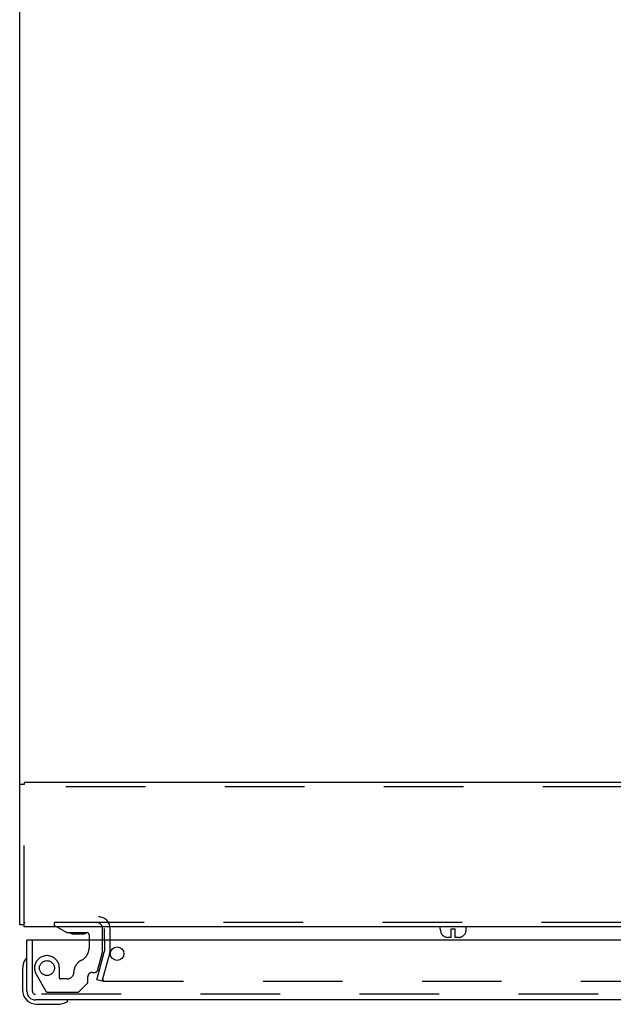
# Model space of a CAD drawing. Header units: inches. Extents: x 0 to 200, y 0 to 129.
# Tile 50 of 99: x 52 to 60, y 92 to 106. Entities that reach past the tile are written whole.
import ezdxf

# ---------------------------------------------------------------- set-up
doc = ezdxf.new("R2010")
doc.units = ezdxf.units.IN
doc.header["$LTSCALE"] = 11
doc.header["$MEASUREMENT"] = 0
doc.linetypes.add('HIDDEN', pattern=[0.2, 0.1, -0.1])
doc.layers.get('0').update_dxf_attribs({"linetype": 'CONTINUOUS'})
doc.layers.add('DEFAULT_2', color=8, linetype='HIDDEN')
doc.layers.add('FRONT_LOWER_DOOR_ASSEMBLY', color=7, linetype='CONTINUOUS')

msp = doc.modelspace()

# ---------------------------------------------------------------- linework, layer by layer
at = {"color": 7, "linetype": 'Continuous'}
for p, q in [((51.673, 95.166), (51.673, 107.367)), ((51.733, 95.166), (51.673, 95.166)), ((51.733, 95.194), (51.733, 95.166)), ((51.733, 93.221), (51.673, 93.221)), ((51.733, 93.194), (51.733, 93.221)), ((52.845, 93.011), (52.845, 93.174)), ((57.494, 93.169), (57.494, 93.194)), ((57.494, 93.169), (57.496, 93.169)), ((57.496, 93.149), (57.496, 93.169)), ((57.646, 93.169), (57.701, 93.169)), ((57.646, 93.049), (57.646, 93.169)), ((57.701, 93.049), (57.701, 93.169)), ((57.85, 93.169), (57.852, 93.169)), ((57.85, 93.149), (57.85, 93.169)), ((57.852, 93.169), (57.852, 93.194)), ((57.646, 93.049), (57.599, 93.049)), ((57.747, 93.049), (57.701, 93.049))]:
    msp.add_line(p, q, dxfattribs=at)
at = {"color": 3, "linetype": 'Continuous'}
for p, q in [((51.673, 93.221), (51.673, 95.166)), ((77.613, 95.194), (51.733, 95.194)), ((77.613, 93.194), (51.733, 93.194))]:
    msp.add_line(p, q, dxfattribs=at)
at = {"color": 7, "linetype": 'Continuous'}
for points in [[(57.496, 93.149), (57.496, 93.141), (57.497, 93.134), (57.499, 93.127), (57.5, 93.12), (57.503, 93.113), (57.506, 93.107), (57.509, 93.1), (57.513, 93.094), (57.517, 93.088), (57.521, 93.083), (57.526, 93.077), (57.532, 93.073), (57.537, 93.068), (57.543, 93.064), (57.55, 93.061), (57.556, 93.057), (57.563, 93.055), (57.57, 93.052), (57.577, 93.051), (57.584, 93.05), (57.592, 93.049), (57.599, 93.049)], [(57.747, 93.049), (57.755, 93.049), (57.762, 93.05), (57.769, 93.051), (57.776, 93.052), (57.783, 93.055), (57.79, 93.057), (57.797, 93.061), (57.803, 93.064), (57.809, 93.068), (57.815, 93.073), (57.82, 93.078), (57.825, 93.083), (57.829, 93.088), (57.834, 93.094), (57.837, 93.1), (57.841, 93.107), (57.843, 93.113), (57.846, 93.12), (57.848, 93.127), (57.849, 93.134), (57.85, 93.141), (57.85, 93.149)]]:
    msp.add_lwpolyline(points, dxfattribs=at)
at = {"layer": 'DEFAULT_2', "color": 8, "linetype": 'HIDDEN'}
for p, q in [((51.733, 93.221), (51.733, 95.166)), ((77.613, 95.134), (51.733, 95.134)), ((51.733, 93.254), (51.751, 93.254)), ((77.595, 93.254), (51.751, 93.254)), ((52.923, 92.858), (52.923, 93.174)), ((52.845, 93.011), (52.845, 92.858)), ((52.741, 92.461), (52.843, 92.844)), ((52.816, 92.441), (52.919, 92.824)), ((52.816, 92.441), (52.741, 92.461)), ((52.841, 92.441), (76.505, 92.441))]:
    msp.add_line(p, q, dxfattribs=at)
for points in [[(52.827, 92.459), (52.827, 92.458), (52.826, 92.456), (52.826, 92.456)], [(52.826, 92.456), (52.826, 92.455), (52.827, 92.453), (52.827, 92.452), (52.827, 92.451), (52.828, 92.449), (52.829, 92.448), (52.829, 92.447), (52.83, 92.446), (52.832, 92.445), (52.833, 92.444), (52.834, 92.443), (52.835, 92.442), (52.837, 92.442), (52.838, 92.441), (52.84, 92.441), (52.841, 92.441)]]:
    msp.add_lwpolyline(points, dxfattribs=at)
for centre, radius, start, end in [((52.765, 93.174), 0.158, 0, 90), ((52.794, 92.858), 0.051, 345, 360), ((52.794, 92.858), 0.129, 345, 360)]:
    msp.add_arc(centre, radius, start, end, dxfattribs=at)
at = {"layer": 'FRONT_LOWER_DOOR_ASSEMBLY', "color": 8, "linetype": 'HIDDEN'}
for p, q in [((52.149, 93.254), (52.149, 93.215)), ((52.739, 93.254), (52.149, 93.254)), ((52.149, 93.215), (52.186, 93.194)), ((51.85, 92.303), (51.85, 93.011)), ((52.633, 93.011), (52.633, 92.901)), ((52.818, 92.844), (52.818, 93.011)), ((52.749, 92.588), (52.818, 92.844)), ((51.901, 92.538), (52.035, 92.305)), ((52.222, 92.491), (52.222, 92.624)), ((52.675, 92.565), (52.719, 92.565)), ((52.332, 92.475), (52.238, 92.475)), ((52.495, 92.298), (52.61, 92.413)), ((52.616, 92.428), (52.616, 92.506)), ((77.277, 92.261), (51.892, 92.261)), ((52.061, 92.29), (52.473, 92.29))]:
    msp.add_line(p, q, dxfattribs=at)
at = {"layer": 'FRONT_LOWER_DOOR_ASSEMBLY', "color": 7, "linetype": 'Continuous'}
for p, q in [((52.186, 93.194), (52.325, 93.116)), ((52.325, 93.116), (52.602, 93.116)), ((52.413, 93.099), (52.553, 93.099)), ((52.633, 93.085), (52.633, 93.011)), ((52.818, 93.011), (52.818, 93.175)), ((51.792, 93.011), (51.772, 93.011)), ((51.712, 92.612), (51.712, 92.323)), ((51.912, 92.123), (52.201, 92.123))]:
    msp.add_line(p, q, dxfattribs=at)
at = {"layer": 'FRONT_LOWER_DOOR_ASSEMBLY', "color": 3, "linetype": 'Continuous'}
for p, q in [((51.772, 92.303), (51.772, 93.011)), ((77.377, 93.011), (51.792, 93.011)), ((77.277, 92.183), (51.892, 92.183))]:
    msp.add_line(p, q, dxfattribs=at)
msp.add_circle((53.022, 92.823), 0.094, dxfattribs=at)
at = {"layer": 'FRONT_LOWER_DOOR_ASSEMBLY', "color": 8, "linetype": 'HIDDEN'}
msp.add_circle((52.05, 92.624), 0.103, dxfattribs=at)
for centre, radius, start, end in [((52.739, 93.175), 0.079, 13.9243, 90), ((52.445, 92.901), 0.188, 295.7418, 360), ((52.05, 92.624), 0.172, 0, 210), ((52.607, 92.565), 0.185, 115.7418, 180), ((52.332, 92.565), 0.09, 270, 360), ((52.675, 92.506), 0.059, 90, 180), ((52.719, 92.596), 0.031, 270, 345), ((52.238, 92.491), 0.016, 180, 270), ((52.596, 92.428), 0.02, 315, 360), ((51.892, 92.303), 0.042, 180, 270), ((52.061, 92.32), 0.03, 210, 270), ((52.473, 92.32), 0.03, 270, 315)]:
    msp.add_arc(centre, radius, start, end, dxfattribs=at)
at = {"layer": 'FRONT_LOWER_DOOR_ASSEMBLY', "color": 7, "linetype": 'Continuous'}
for centre, radius, start, end in [((52.413, 93.189), 0.09, 234.8123, 270), ((52.553, 93.189), 0.09, 270, 304.9232), ((52.602, 93.085), 0.031, 0, 90), ((52.739, 93.175), 0.079, 0, 13.9243), ((51.962, 92.612), 0.25, 149.1101, 180), ((51.76, 92.733), 0.015, 96.3796, 149.1101), ((51.757, 92.733), 0.015, 0, 83.6204), ((51.912, 92.323), 0.2, 180, 270), ((52.201, 92.373), 0.25, 270, 300.8899), ((52.322, 92.168), 0.015, 6.3796, 90), ((52.322, 92.171), 0.015, 300.8899, 353.6204)]:
    msp.add_arc(centre, radius, start, end, dxfattribs=at)
at = {"layer": 'FRONT_LOWER_DOOR_ASSEMBLY', "color": 3, "linetype": 'Continuous'}
msp.add_arc((51.892, 92.303), 0.12, 180, 270, dxfattribs=at)

doc.saveas('drawing.dxf')
